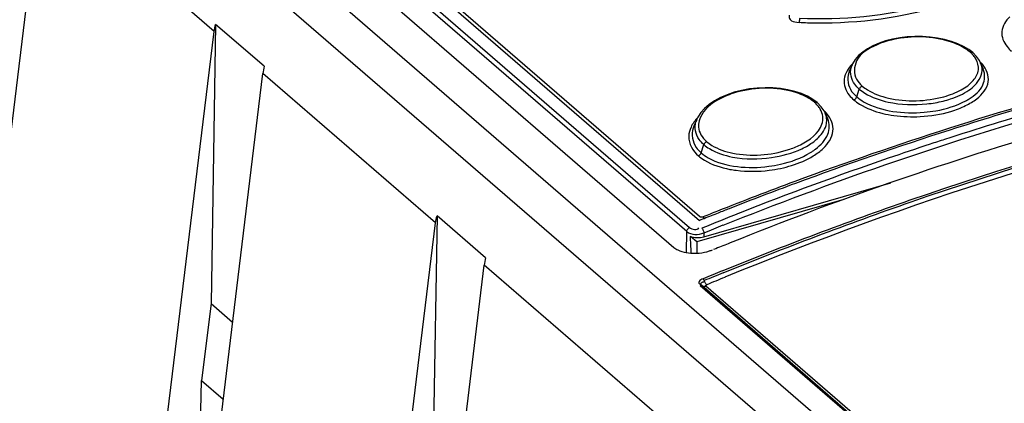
# Model space of a CAD drawing. Header units: inches. Extents: x 0 to 117, y 0 to 83.
# Tile 43 of 62: x 97.354 to 98.887, y 27.946 to 28.544. Entities that reach past the tile are written whole.
import ezdxf

# ---------------------------------------------------------------- set-up
doc = ezdxf.new("R2010")
doc.units = ezdxf.units.IN
doc.header["$LTSCALE"] = 6.431102
doc.header["$MEASUREMENT"] = 0
doc.layers.get('0').update_dxf_attribs({"linetype": 'CONTINUOUS'})

msp = doc.modelspace()

# ---------------------------------------------------------------- linework, layer by layer
at = {"color": 7, "linetype": 'CONTINUOUS'}
for p, q in [((102.953, 24.1523), (96.488, 29.7511)), ((96.4227, 29.7323), (102.8877, 24.1334)), ((98.3923, 28.2139), (97.1194, 29.3163)), ((97.1239, 29.3225), (98.3968, 28.2201)), ((97.1468, 29.3269), (98.412, 28.2312)), ((98.4124, 28.2372), (97.1594, 29.3223)), ((97.1066, 29.2855), (98.3724, 28.1893)), ((97.1146, 26.5127), (97.3883, 28.7583)), ((97.657, 28.5256), (97.3883, 28.7583)), ((97.6592, 28.5367), (97.6521, 28.1019)), ((97.7345, 28.4715), (97.6592, 28.5367)), ((98.5635, 28.5402), (98.5671, 28.5398)), ((97.3833, 26.28), (97.657, 28.5256)), ((98.8141, 28.5066), (98.8042, 28.5102)), ((98.8231, 28.5023), (98.8141, 28.5066)), ((98.8435, 28.4866), (98.8374, 28.4927)), ((98.8374, 28.4927), (98.8374, 28.4927)), ((98.6497, 28.4736), (98.6453, 28.4634)), ((98.8479, 28.4803), (98.8435, 28.4866)), ((98.8497, 28.4767), (98.8479, 28.4803)), ((98.854, 28.4668), (98.8498, 28.4765)), ((97.4591, 26.2143), (97.7328, 28.46)), ((98.0015, 28.2273), (97.7328, 28.46)), ((98.571, 28.4288), (98.5608, 28.4322)), ((98.5804, 28.4247), (98.571, 28.4288)), ((98.6569, 28.4237), (98.6609, 28.4358)), ((98.5888, 28.4198), (98.5804, 28.4247)), ((98.5955, 28.4148), (98.5888, 28.4198)), ((98.5955, 28.4148), (98.5955, 28.4148)), ((98.6018, 28.4083), (98.5955, 28.4148)), ((98.6062, 28.4018), (98.6018, 28.4083)), ((98.6076, 28.3989), (98.6062, 28.4018)), ((98.6117, 28.3895), (98.6077, 28.3987)), ((98.4081, 28.389), (98.4035, 28.3782)), ((98.4148, 28.3365), (98.419, 28.3494)), ((98.4191, 28.2059), (98.71, 28.2899)), ((98.6368, 28.2637), (98.408, 28.1977)), ((97.7278, 25.9816), (98.0015, 28.2273)), ((98.0037, 28.2384), (97.9966, 27.8035)), ((98.079, 28.1732), (98.0037, 28.2384)), ((98.4144, 28.232), (98.4121, 28.2311)), ((98.4171, 28.2331), (98.4144, 28.232)), ((98.4193, 28.234), (98.4171, 28.2331)), ((98.3918, 28.1812), (98.3923, 28.2139)), ((98.4191, 28.2118), (98.4192, 28.2059)), ((98.408, 28.1977), (98.398, 28.2064)), ((98.408, 28.1977), (98.408, 28.1803)), ((98.4377, 28.1873), (98.4342, 28.1859)), ((97.8036, 25.916), (98.0773, 28.1616)), ((98.346, 27.9289), (98.0773, 28.1616)), ((98.4131, 28.13), (102.9016, 24.2428)), ((102.9044, 24.2425), (98.4158, 28.1297)), ((102.9109, 24.2415), (98.4223, 28.1287)), ((97.6521, 28.1019), (97.6371, 27.982)), ((97.6521, 28.1019), (97.6856, 28.0729)), ((97.6358, 27.9117), (97.6371, 27.9819)), ((97.6371, 27.9819), (97.671, 27.9526))]:
    msp.add_line(p, q, dxfattribs=at)
for points in [[(98.5678, 28.5459), (98.5678, 28.5451), (98.5677, 28.5443), (98.5677, 28.5436), (98.5676, 28.5428), (98.5675, 28.5421), (98.5675, 28.5415), (98.5674, 28.5409), (98.5673, 28.5403), (98.5671, 28.5398)], [(98.8042, 28.5102), (98.7936, 28.5131), (98.7825, 28.5154), (98.771, 28.5169), (98.7592, 28.5177), (98.7473, 28.5178), (98.7355, 28.5172), (98.7239, 28.5158), (98.7126, 28.5137), (98.7018, 28.5109), (98.6916, 28.5075), (98.6822, 28.5035), (98.6737, 28.4988), (98.6662, 28.4937), (98.6597, 28.488), (98.6544, 28.4819), (98.6505, 28.4753), (98.6498, 28.4738)], [(98.8374, 28.4927), (98.8312, 28.4974), (98.8231, 28.5023)], [(98.8335, 28.4933), (98.8342, 28.4935), (98.8348, 28.4935), (98.8355, 28.4935), (98.8361, 28.4934), (98.8367, 28.4931), (98.8372, 28.4928), (98.8374, 28.4927)], [(98.5608, 28.4322), (98.5498, 28.4349), (98.5383, 28.4367), (98.5264, 28.4378), (98.5143, 28.438), (98.502, 28.4374), (98.4898, 28.4361), (98.4778, 28.4339), (98.4663, 28.4309), (98.4552, 28.4272), (98.4449, 28.4228), (98.4355, 28.4177), (98.4272, 28.412), (98.4201, 28.4059), (98.4142, 28.3993), (98.4097, 28.3924), (98.408, 28.3889)], [(98.6655, 28.4405), (98.6649, 28.4403), (98.6642, 28.4399), (98.6636, 28.4395), (98.663, 28.439), (98.6625, 28.4385), (98.662, 28.4379), (98.6615, 28.4372), (98.6612, 28.4365), (98.6609, 28.4358)], [(98.5913, 28.4153), (98.592, 28.4155), (98.5927, 28.4156), (98.5934, 28.4156), (98.5941, 28.4155), (98.5947, 28.4153), (98.5952, 28.415), (98.5955, 28.4148)], [(98.6524, 28.4191), (98.653, 28.4193), (98.6537, 28.4197), (98.6543, 28.4201), (98.6549, 28.4206), (98.6554, 28.4211), (98.6559, 28.4217), (98.6563, 28.4224), (98.6567, 28.4231), (98.6569, 28.4237)], [(98.4234, 28.354), (98.4228, 28.3537), (98.4221, 28.3534), (98.4216, 28.3529), (98.421, 28.3525), (98.4205, 28.3519), (98.42, 28.3514), (98.4196, 28.3507), (98.4193, 28.3501), (98.419, 28.3494)], [(98.4105, 28.3319), (98.4111, 28.3322), (98.4117, 28.3325), (98.4123, 28.333), (98.4129, 28.3334), (98.4133, 28.334), (98.4138, 28.3345), (98.4142, 28.3352), (98.4145, 28.3358), (98.4148, 28.3365)], [(98.4178, 28.2368), (98.4171, 28.2366), (98.4165, 28.2365), (98.4159, 28.2364), (98.4152, 28.2364), (98.4145, 28.2364), (98.4139, 28.2365), (98.4134, 28.2367), (98.4129, 28.2369), (98.4124, 28.2372)], [(98.3923, 28.2139), (98.3924, 28.2147), (98.3926, 28.2155), (98.3929, 28.2164), (98.3933, 28.2171), (98.3939, 28.2179), (98.3945, 28.2186), (98.3952, 28.2192), (98.396, 28.2197), (98.3968, 28.2201)], [(98.4157, 28.2191), (98.4162, 28.2186), (98.4167, 28.218), (98.4172, 28.2173), (98.4176, 28.2164), (98.4181, 28.2156)], [(98.4181, 28.2156), (98.4185, 28.2146), (98.4188, 28.2137), (98.419, 28.2127), (98.4192, 28.2118)], [(98.4194, 28.1378), (98.4193, 28.1382), (98.4191, 28.1386), (98.4189, 28.139), (98.4187, 28.1393), (98.4185, 28.1396), (98.4183, 28.1399), (98.418, 28.1401), (98.4178, 28.1403)], [(98.4235, 28.1311), (98.423, 28.1315), (98.4225, 28.1321), (98.422, 28.1327), (98.4216, 28.1334), (98.4211, 28.1341), (98.4207, 28.1349), (98.4203, 28.1357), (98.4199, 28.1366), (98.4196, 28.1375)], [(98.4156, 28.1299), (98.4154, 28.13), (98.4152, 28.1301), (98.4148, 28.1302), (98.4145, 28.1303), (98.4142, 28.1303), (98.4138, 28.1302), (98.4134, 28.1301), (98.4131, 28.13)], [(98.4159, 28.1296), (98.4157, 28.1298), (98.4156, 28.1299)], [(98.4223, 28.1287), (98.4215, 28.1284), (98.4207, 28.1282), (98.4199, 28.1281), (98.4191, 28.1281), (98.4184, 28.1282), (98.4177, 28.1284), (98.417, 28.1287), (98.4165, 28.1291), (98.4163, 28.1293)], [(98.4223, 28.1287), (98.4221, 28.129), (98.422, 28.1292), (98.4219, 28.1295), (98.422, 28.1298), (98.4221, 28.1301), (98.4223, 28.1304), (98.4226, 28.1306), (98.423, 28.1309), (98.4235, 28.1311)]]:
    msp.add_lwpolyline(points, dxfattribs=at)
for centre, radius, start, end in [((98.5967, 29.064), 0.5249, 266.7723, 269.6555), ((98.7958, 28.4514), 0.0564, 44.766, 48.0591), ((98.8007, 28.4562), 0.0495, 40.0774, 44.7937), ((98.6788, 28.4611), 0.0317, 156.6229, 164.8654), ((98.8081, 28.436), 0.0588, 44.1439, 45.8779), ((98.8112, 28.439), 0.0546, 40.6587, 44.1654), ((98.6768, 28.4497), 0.0344, 156.5941, 160.511), ((100.4483, 23.2289), 5.4033, 105.0515, 107.7491), ((98.5548, 28.3748), 0.0545, 44.4372, 47.9629), ((98.5593, 28.3792), 0.0482, 39.7213, 44.4587), ((100.4681, 23.178), 5.4548, 106.2458, 107.7848), ((98.7791, 28.5045), 0.099, 298.6977, 302.146), ((98.5686, 28.3607), 0.0558, 44.0034, 47.3422), ((98.572, 28.364), 0.0511, 40.1587, 44.0092), ((100.4342, 23.3329), 5.2855, 106.3638, 108.0813), ((98.4411, 28.3747), 0.0359, 156.8116, 162.9371), ((98.7441, 28.6103), 0.2175, 262.2884, 273.0572), ((98.4389, 28.3629), 0.0386, 156.5776, 162.0772), ((100.5095, 23.1181), 5.4762, 106.4871, 111.9816), ((100.5152, 23.0198), 5.6228, 107.7488, 110.3425), ((100.5217, 23.013), 5.6283, 107.7907, 110.3801), ((100.682, 22.5568), 6.1003, 108.25294, 108.90051), ((100.7314, 22.4093), 6.2558, 108.04359, 108.26016), ((98.5304, 28.4252), 0.1036, 301.7077, 304.4332), ((98.5362, 28.4167), 0.0934, 304.4302, 307.3519), ((100.4107, 23.3526), 5.2595, 108.9125, 111.6037), ((98.4908, 28.4782), 0.1702, 259.4147, 262.7781), ((100.5699, 22.8702), 5.7821, 110.33606, 111.61314), ((100.5744, 22.8689), 5.7818, 110.3731, 111.46738), ((100.7808, 22.418), 6.2647, 111.60436, 112.18112), ((100.5913, 22.8159), 5.8404, 111.61137, 111.84809), ((100.5985, 22.8075), 5.8477, 111.64719, 111.87962), ((100.5927, 22.8222), 5.8319, 111.46605, 111.64717), ((100.569, 22.937), 5.696, 111.8534, 112.1754), ((100.6063, 22.8632), 5.7488, 111.92546, 112.16159), ((98.4047, 28.2546), 0.0745, 275.3016, 288.0345), ((98.4057, 28.2515), 0.0712, 288.0184, 292.169), ((98.4043, 28.2589), 0.0788, 270.8995, 275.3108), ((100.6815, 22.6929), 5.899, 112.25196, 112.56547), ((100.6826, 22.6917), 5.8973, 112.25731, 112.56546), ((100.685, 22.6889), 5.8933, 112.26921, 112.56545)]:
    msp.add_arc(centre, radius, start, end, dxfattribs=at)
for centre, major_axis, ratio, start_param, end_param in [((97.7611, 28.5051), (0.0236, 0.0832), 0.213614, -4.237612, -4.080521), ((98.4093, 28.2144), (0.0197, 0), 0.500528, -2.1853, -1.048315), ((98.4028, 27.7587), (-0.01, 0.4971), 0.019463, -0.558866, -0.450144), ((98.1056, 28.2067), (0.0236, 0.0832), 0.213614, -4.237612, -4.080521)]:
    msp.add_ellipse(centre, major_axis=major_axis, ratio=ratio, start_param=start_param, end_param=end_param, dxfattribs=at)
for points, knots in [([(98.5935, 28.539), (98.6614, 28.5386), (98.7793, 28.5538), (98.8954, 28.6051), (98.9285, 28.6442)], [0, 0, 0, 0, 0.570086, 1, 1, 1, 1]), ([(98.9113, 28.6359), (98.8723, 28.5999), (98.7548, 28.5546), (98.6348, 28.543), (98.5678, 28.5459)], [0, 0, 0, 0, 0.441498, 1, 1, 1, 1]), ([(98.552, 28.5512), (98.5511, 28.5491), (98.5528, 28.5417), (98.5599, 28.5407), (98.5635, 28.5402)], [0, 0, 0, 0, 0.386457, 1, 1, 1, 1]), ([(98.4488, 28.2238), (98.532, 28.2571), (98.8612, 28.3802), (99.2025, 28.4716), (99.46, 28.5187)], [0, 0, 0, 0, 0.255121, 1, 1, 1, 1]), ([(98.8026, 28.5095), (98.7745, 28.5187), (98.7333, 28.5197), (98.6961, 28.5084), (98.6877, 28.5046)], [0, 0, 0, 0, 0.761482, 1, 1, 1, 1]), ([(98.8827, 28.5255), (98.882, 28.5173), (98.8871, 28.5052), (98.8952, 28.4971), (98.8977, 28.4949)], [0, 0, 0, 0, 0.713164, 1, 1, 1, 1]), ([(98.6877, 28.5046), (98.6756, 28.4992), (98.6533, 28.487), (98.6518, 28.4595), (98.6566, 28.4512)], [0, 0, 0, 0, 0.578176, 1, 1, 1, 1]), ([(98.8335, 28.4933), (98.8325, 28.4942), (98.8303, 28.4958), (98.8281, 28.4974), (98.827, 28.4981)], [0, 0, 0, 0, 0.489882, 1, 1, 1, 1]), ([(98.8424, 28.4827), (98.8419, 28.4837), (98.8407, 28.4855), (98.8393, 28.4872), (98.8386, 28.4881)], [0, 0, 0, 0, 0.490644, 1, 1, 1, 1]), ([(98.4477, 28.1526), (98.5441, 28.1921), (98.9245, 28.3361), (99.3209, 28.4389), (99.6194, 28.4872)], [0, 0, 0, 0, 0.256278, 1, 1, 1, 1]), ([(98.4489, 28.1495), (98.5454, 28.189), (98.9258, 28.3331), (99.3222, 28.4359), (99.6208, 28.4842)], [0, 0, 0, 0, 0.256281, 1, 1, 1, 1]), ([(99.6238, 28.4776), (99.5258, 28.4617), (99.1262, 28.3844), (98.7363, 28.2593), (98.4516, 28.1427)], [0, 0, 0, 0, 0.243973, 1, 1, 1, 1]), ([(98.7926, 28.4241), (98.802, 28.4267), (98.8186, 28.4329), (98.8382, 28.4468), (98.8486, 28.4651), (98.8453, 28.4778), (98.8424, 28.4827)], [0, 0, 0, 0, 0.329082, 0.596112, 0.80451, 1, 1, 1, 1]), ([(98.8437, 28.4209), (98.8521, 28.4275), (98.8675, 28.4451), (98.8588, 28.4672), (98.8526, 28.4745)], [0, 0, 0, 0, 0.526343, 1, 1, 1, 1]), ([(98.8519, 28.4683), (98.8518, 28.4697), (98.8513, 28.4725), (98.8503, 28.4752), (98.8497, 28.4765)], [0, 0, 0, 0, 0.492696, 1, 1, 1, 1]), ([(98.6444, 28.4612), (98.6412, 28.452), (98.6444, 28.436), (98.654, 28.4263), (98.6569, 28.4237)], [0, 0, 0, 0, 0.713595, 1, 1, 1, 1]), ([(98.6609, 28.4358), (98.6583, 28.4381), (98.6496, 28.4468), (98.6459, 28.4608), (98.6482, 28.4693)], [0, 0, 0, 0, 0.28592, 1, 1, 1, 1]), ([(98.8315, 28.4342), (98.8348, 28.4365), (98.8454, 28.4448), (98.853, 28.4589), (98.8519, 28.4683)], [0, 0, 0, 0, 0.300444, 1, 1, 1, 1]), ([(98.8318, 28.4207), (98.8405, 28.4261), (98.8559, 28.4384), (98.8571, 28.4594), (98.8539, 28.4668)], [0, 0, 0, 0, 0.559514, 1, 1, 1, 1]), ([(98.6375, 28.4514), (98.6365, 28.4428), (98.6412, 28.4299), (98.6498, 28.4213), (98.6524, 28.4191)], [0, 0, 0, 0, 0.716424, 1, 1, 1, 1]), ([(98.5604, 28.4311), (98.5321, 28.4396), (98.4905, 28.4389), (98.4538, 28.4258), (98.4454, 28.4215)], [0, 0, 0, 0, 0.75874, 1, 1, 1, 1]), ([(98.6609, 28.4358), (98.6636, 28.4335), (98.6772, 28.4239), (98.6933, 28.4185), (98.7059, 28.4157)], [0, 0, 0, 0, 0.217491, 1, 1, 1, 1]), ([(98.6655, 28.4405), (98.668, 28.4384), (98.6803, 28.4297), (98.6949, 28.4246), (98.7063, 28.422)], [0, 0, 0, 0, 0.220134, 1, 1, 1, 1]), ([(98.7916, 28.4173), (98.7954, 28.4183), (98.8093, 28.4223), (98.8228, 28.4282), (98.8315, 28.4342)], [0, 0, 0, 0, 0.273134, 1, 1, 1, 1]), ([(98.4454, 28.4215), (98.44, 28.4188), (98.4235, 28.4092), (98.4092, 28.3898), (98.4106, 28.3765)], [0, 0, 0, 0, 0.311575, 1, 1, 1, 1]), ([(98.5913, 28.4153), (98.5903, 28.4162), (98.5882, 28.4178), (98.586, 28.4193), (98.5848, 28.4201)], [0, 0, 0, 0, 0.490349, 1, 1, 1, 1]), ([(98.6524, 28.4191), (98.6552, 28.4168), (98.6688, 28.4071), (98.6847, 28.4011), (98.6973, 28.3981)], [0, 0, 0, 0, 0.222176, 1, 1, 1, 1]), ([(98.6569, 28.4237), (98.6602, 28.4209), (98.6771, 28.4094), (98.6973, 28.4037), (98.7131, 28.4012)], [0, 0, 0, 0, 0.214828, 1, 1, 1, 1]), ([(98.762, 28.3998), (98.768, 28.4003), (98.7902, 28.4032), (98.8123, 28.4098), (98.8267, 28.4177)], [0, 0, 0, 0, 0.269965, 1, 1, 1, 1]), ([(98.6002, 28.4046), (98.5997, 28.4055), (98.5985, 28.4074), (98.5971, 28.4092), (98.5964, 28.41)], [0, 0, 0, 0, 0.491736, 1, 1, 1, 1]), ([(98.6049, 28.3436), (98.6123, 28.3507), (98.6249, 28.3688), (98.617, 28.3898), (98.611, 28.3969)], [0, 0, 0, 0, 0.524369, 1, 1, 1, 1]), ([(98.61, 28.3901), (98.6099, 28.3916), (98.6093, 28.3945), (98.6083, 28.3973), (98.6077, 28.3987)], [0, 0, 0, 0, 0.494297, 1, 1, 1, 1]), ([(98.419, 28.3494), (98.4163, 28.3518), (98.4071, 28.3611), (98.404, 28.3763), (98.4067, 28.3853)], [0, 0, 0, 0, 0.28069, 1, 1, 1, 1]), ([(98.5505, 28.3416), (98.5569, 28.3437), (98.5771, 28.3517), (98.5977, 28.3666), (98.6027, 28.3812)], [0, 0, 0, 0, 0.304702, 1, 1, 1, 1]), ([(98.5899, 28.354), (98.5926, 28.356), (98.6014, 28.3635), (98.6084, 28.3741), (98.6098, 28.3823)], [0, 0, 0, 0, 0.288012, 1, 1, 1, 1]), ([(98.5929, 28.3425), (98.6008, 28.3485), (98.6144, 28.362), (98.6149, 28.3821), (98.6117, 28.3895)], [0, 0, 0, 0, 0.552524, 1, 1, 1, 1]), ([(98.6098, 28.3823), (98.61, 28.3836), (98.6103, 28.3862), (98.6102, 28.3888), (98.61, 28.3901)], [0, 0, 0, 0, 0.502118, 1, 1, 1, 1]), ([(98.4022, 28.3748), (98.3991, 28.3653), (98.4021, 28.349), (98.4119, 28.3391), (98.4148, 28.3365)], [0, 0, 0, 0, 0.719902, 1, 1, 1, 1]), ([(98.419, 28.3494), (98.4217, 28.3471), (98.4352, 28.3377), (98.4511, 28.3326), (98.4636, 28.3301)], [0, 0, 0, 0, 0.218376, 1, 1, 1, 1]), ([(98.4234, 28.354), (98.4259, 28.3519), (98.4381, 28.3433), (98.4526, 28.3385), (98.464, 28.3362)], [0, 0, 0, 0, 0.220892, 1, 1, 1, 1]), ([(98.4148, 28.3365), (98.4181, 28.3337), (98.435, 28.3223), (98.4554, 28.3171), (98.4711, 28.3151)], [0, 0, 0, 0, 0.215473, 1, 1, 1, 1]), ([(98.5201, 28.3156), (98.5262, 28.3164), (98.5486, 28.3204), (98.5707, 28.3282), (98.5849, 28.337)], [0, 0, 0, 0, 0.268124, 1, 1, 1, 1]), ([(98.4105, 28.3319), (98.4134, 28.3293), (98.4282, 28.319), (98.4458, 28.3135), (98.4595, 28.3109)], [0, 0, 0, 0, 0.218824, 1, 1, 1, 1]), ([(98.4196, 28.234), (98.4193, 28.2346), (98.4189, 28.2356), (98.4182, 28.2365), (98.4178, 28.2368)], [0, 0, 0, 0, 0.52331, 1, 1, 1, 1]), ([(98.3724, 28.1893), (98.3742, 28.1877), (98.3842, 28.1815), (98.3964, 28.18), (98.4055, 28.1801)], [0, 0, 0, 0, 0.210572, 1, 1, 1, 1]), ([(98.4178, 28.1403), (98.4155, 28.1393), (98.4119, 28.1382), (98.4104, 28.1328), (98.4134, 28.1324), (98.4147, 28.1322)], [0, 0, 0, 0, 0.557058, 0.720859, 1, 1, 1, 1]), ([(98.4159, 28.1296), (98.4149, 28.1305), (98.4127, 28.1342), (98.4173, 28.1356), (98.4191, 28.1356)], [0, 0, 0, 0, 0.427305, 1, 1, 1, 1])]:
    msp.add_open_spline(points, degree=3, knots=knots, dxfattribs=at)
for points in [[(98.8954, 28.5485), (98.8889, 28.5426), (98.8834, 28.5342), (98.8827, 28.5255)], [(97.657, 28.5256), (97.6575, 28.5294), (97.6582, 28.5331), (97.6592, 28.5367)], [(98.827, 28.4981), (98.8195, 28.5031), (98.8111, 28.5068), (98.8026, 28.5095)], [(98.6502, 28.4752), (98.6439, 28.4688), (98.6386, 28.4603), (98.6375, 28.4514)], [(98.6566, 28.4512), (98.6589, 28.4472), (98.6621, 28.4436), (98.6655, 28.4405)], [(98.5848, 28.4201), (98.5773, 28.4249), (98.569, 28.4285), (98.5604, 28.4311)], [(98.7059, 28.4157), (98.7255, 28.4114), (98.7461, 28.4108), (98.7661, 28.4129)], [(98.7063, 28.422), (98.7343, 28.4155), (98.7649, 28.4165), (98.7926, 28.4241)], [(98.7661, 28.4129), (98.7747, 28.4138), (98.7832, 28.4153), (98.7916, 28.4173)], [(98.8264, 28.4101), (98.8325, 28.4131), (98.8384, 28.4167), (98.8437, 28.4209)], [(98.6027, 28.3812), (98.6053, 28.3886), (98.6042, 28.3978), (98.6002, 28.4046)], [(98.6973, 28.3981), (98.7031, 28.3967), (98.709, 28.3956), (98.7149, 28.3948)], [(98.7131, 28.4012), (98.7292, 28.3987), (98.7457, 28.3984), (98.762, 28.3998)], [(98.7557, 28.3932), (98.7719, 28.394), (98.7881, 28.3966), (98.8036, 28.4012)], [(98.8036, 28.4012), (98.8114, 28.4036), (98.8191, 28.4065), (98.8264, 28.4101)], [(98.4091, 28.3912), (98.405, 28.3869), (98.4014, 28.382), (98.399, 28.3766)], [(98.399, 28.3766), (98.3969, 28.3722), (98.3956, 28.3672), (98.3955, 28.3623)], [(98.4106, 28.3765), (98.411, 28.3724), (98.4124, 28.3684), (98.4145, 28.3648)], [(98.4145, 28.3648), (98.4168, 28.3607), (98.4199, 28.3571), (98.4234, 28.354)], [(98.3955, 28.3623), (98.3953, 28.351), (98.4017, 28.339), (98.4105, 28.3319)], [(98.5716, 28.343), (98.5781, 28.3461), (98.5843, 28.3497), (98.5899, 28.354)], [(98.464, 28.3362), (98.4923, 28.3304), (98.523, 28.3327), (98.5505, 28.3416)], [(98.5241, 28.3292), (98.5404, 28.3316), (98.5567, 28.336), (98.5716, 28.343)], [(98.5892, 28.3318), (98.5948, 28.3352), (98.6001, 28.3391), (98.6049, 28.3436)], [(98.4636, 28.3301), (98.4834, 28.3263), (98.5042, 28.3263), (98.5241, 28.3292)], [(98.5555, 28.3169), (98.5673, 28.3206), (98.5788, 28.3254), (98.5892, 28.3318)], [(98.4694, 28.3094), (98.4864, 28.3072), (98.5039, 28.3074), (98.5209, 28.3095)], [(98.4711, 28.3151), (98.4873, 28.3131), (98.5039, 28.3134), (98.5201, 28.3156)], [(98.5209, 28.3095), (98.5326, 28.311), (98.5443, 28.3134), (98.5555, 28.3169)], [(98.0015, 28.2273), (98.002, 28.231), (98.0027, 28.2347), (98.0037, 28.2384)], [(98.3923, 28.2139), (98.3992, 28.2081), (98.4108, 28.2087), (98.4192, 28.2118)], [(98.3968, 28.2201), (98.4005, 28.217), (98.4087, 28.2156), (98.4114, 28.2196)]]:
    msp.add_open_spline(points, degree=3, dxfattribs=at)

doc.saveas('drawing.dxf')
